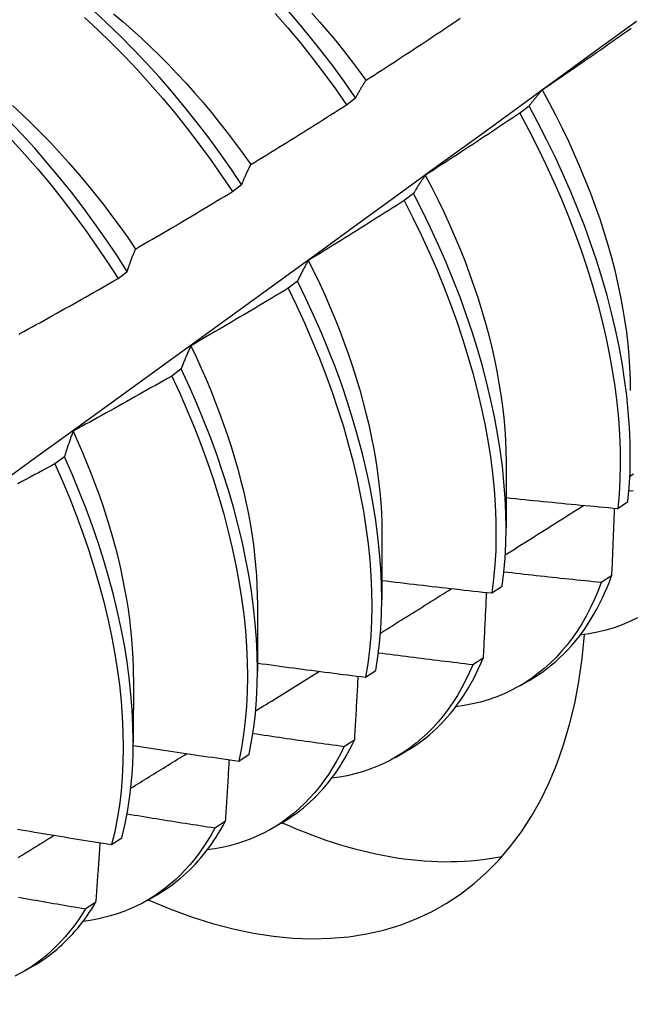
# Model space of a CAD drawing. Header units: inches. Extents: x 8.8 to 89.5, y 6.4 to 55.5.
# Tile 43 of 54: x 81.48 to 81.651, y 29.668 to 29.944. Entities that reach past the tile are written whole.
import ezdxf

# ---------------------------------------------------------------- set-up
doc = ezdxf.new("R2010")
doc.units = ezdxf.units.IN
doc.header["$MEASUREMENT"] = 0
doc.layers.add('Visible Edges(ANSI)', color=7, linetype='Continuous', lineweight=25)

msp = doc.modelspace()

# ---------------------------------------------------------------- linework, layer by layer
at = {"layer": 'Visible Edges(ANSI)'}
for p, q in [((81.57142, 29.92036), (81.574, 29.92232)), ((81.62257, 29.92002), (81.61996, 29.91804)), ((81.53948, 29.89606), (81.54206, 29.89803)), ((81.59018, 29.89551), (81.58756, 29.89352)), ((81.50745, 29.87171), (81.51004, 29.87368)), ((81.5577, 29.87096), (81.55507, 29.86898)), ((81.52512, 29.84639), (81.52248, 29.84441)), ((81.49244, 29.82181), (81.4898, 29.81982)), ((81.61614, 29.82029), (81.61611, 29.80185)), ((81.64741, 29.80733), (81.65025, 29.80924)), ((81.58134, 29.80025), (81.58132, 29.78181)), ((81.64565, 29.78843), (81.64275, 29.78657)), ((81.61215, 29.78365), (81.615, 29.78556)), ((81.54654, 29.78022), (81.54652, 29.76178)), ((81.6097, 29.76538), (81.60679, 29.76352)), ((81.51174, 29.76018), (81.51172, 29.74174)), ((81.57677, 29.76006), (81.57963, 29.76196)), ((81.61996, 29.75765), (81.62278, 29.75927)), ((81.57363, 29.74244), (81.57072, 29.7406)), ((81.54127, 29.73657), (81.54415, 29.73847)), ((81.58517, 29.73761), (81.58798, 29.73923)), ((81.53746, 29.71963), (81.53454, 29.71779)), ((81.55037, 29.71757), (81.55318, 29.71919)), ((81.50566, 29.71318), (81.50855, 29.71507)), ((81.51557, 29.69753), (81.51838, 29.69915)), ((81.50118, 29.69693), (81.49825, 29.6951)), ((81.48077, 29.6775), (81.48358, 29.67911))]:
    msp.add_line(p, q, dxfattribs=at)
at = {"layer": 'Visible Edges(ANSI)', "flags": 128}
for points in [[(81.574, 29.92232), (81.57088, 29.92678), (81.56767, 29.93117), (81.56437, 29.93548), (81.561, 29.9397), (81.55756, 29.94385), (81.55404, 29.94789)], [(81.43538, 29.94594), (81.43939, 29.94337), (81.4434, 29.94065), (81.44738, 29.93779), (81.45133, 29.9348), (81.45526, 29.93167), (81.45914, 29.92841), (81.46299, 29.92502), (81.4668, 29.92152), (81.47055, 29.91789), (81.47426, 29.91416), (81.4779, 29.91031), (81.48148, 29.90637), (81.485, 29.90232), (81.48845, 29.89819), (81.49182, 29.89396), (81.49512, 29.88965), (81.49833, 29.88527), (81.50146, 29.88081), (81.5045, 29.87629), (81.50745, 29.87171)], [(81.51004, 29.87368), (81.50709, 29.87826), (81.50404, 29.88277), (81.5009, 29.88722), (81.49768, 29.8916), (81.49438, 29.8959), (81.491, 29.90012), (81.48755, 29.90425), (81.48403, 29.90829), (81.48044, 29.91223), (81.47679, 29.91607), (81.47308, 29.91979), (81.46932, 29.92341), (81.46551, 29.92691), (81.46166, 29.93028), (81.45777, 29.93353), (81.45384, 29.93665), (81.44989, 29.93964), (81.4459, 29.94248), (81.4419, 29.94519)], [(81.49802, 29.94486), (81.50182, 29.94135), (81.50557, 29.93771), (81.50927, 29.93397), (81.51291, 29.93012), (81.51649, 29.92617), (81.52001, 29.92212), (81.52345, 29.91798), (81.52682, 29.91375), (81.53011, 29.90943), (81.53332, 29.90505), (81.53644, 29.90059), (81.53948, 29.89606)], [(81.54206, 29.89803), (81.53902, 29.90255), (81.53589, 29.907), (81.53267, 29.91138), (81.52938, 29.91569), (81.526, 29.91991), (81.52255, 29.92405), (81.51903, 29.92809), (81.51545, 29.93204), (81.5118, 29.93588), (81.5081, 29.93961), (81.50434, 29.94324), (81.50054, 29.94674)], [(81.50617, 29.94587), (81.5088, 29.94366), (81.51141, 29.94138), (81.51399, 29.93903), (81.51655, 29.93663), (81.51908, 29.93416), (81.52158, 29.93163), (81.52405, 29.92905), (81.52649, 29.92641), (81.52889, 29.92372), (81.53126, 29.92098), (81.53359, 29.91819), (81.53589, 29.91535), (81.53814, 29.91248), (81.54035, 29.90956), (81.54252, 29.9066), (81.54464, 29.90361)], [(81.5515, 29.94597), (81.55501, 29.94192), (81.55845, 29.93777), (81.56181, 29.93353), (81.5651, 29.92922), (81.56831, 29.92482), (81.57142, 29.92036)], [(81.56168, 29.94606), (81.56396, 29.9435), (81.5662, 29.94089), (81.56841, 29.93824), (81.57059, 29.93555), (81.57273, 29.93282), (81.57483, 29.93004), (81.57689, 29.92724)], [(81.57693, 29.92725), (81.57803, 29.92797), (81.57914, 29.92868), (81.58024, 29.92939), (81.58135, 29.9301), (81.58245, 29.93082), (81.58355, 29.93154), (81.58466, 29.93225), (81.58576, 29.93297), (81.58686, 29.93369), (81.58796, 29.93441), (81.58906, 29.93513), (81.59016, 29.93585), (81.59125, 29.93658), (81.59235, 29.9373), (81.59345, 29.93803), (81.59455, 29.93875), (81.59564, 29.93948), (81.59674, 29.94021), (81.59783, 29.94094), (81.59892, 29.94167), (81.60002, 29.9424), (81.60111, 29.94313), (81.6022, 29.94386), (81.60329, 29.9446)], [(81.40621, 29.76529), (81.41752, 29.77341), (81.42881, 29.78154), (81.4401, 29.78967), (81.45137, 29.7978), (81.46263, 29.80592), (81.47389, 29.81405), (81.48513, 29.82217), (81.49637, 29.83029), (81.50759, 29.83842), (81.5188, 29.84654), (81.53001, 29.85466), (81.5412, 29.86277), (81.55239, 29.87089), (81.56356, 29.879), (81.57473, 29.88711), (81.58589, 29.89522), (81.59703, 29.90333), (81.60817, 29.91143), (81.6193, 29.91953), (81.63042, 29.92763), (81.64153, 29.93572), (81.65263, 29.94381)], [(81.65118, 29.94176), (81.65011, 29.941), (81.64903, 29.94024), (81.64795, 29.93949), (81.64687, 29.93873), (81.6458, 29.93797), (81.64472, 29.93722), (81.64364, 29.93646), (81.64255, 29.93571), (81.64147, 29.93496), (81.64039, 29.9342), (81.63931, 29.93345), (81.63822, 29.9327), (81.63714, 29.93196), (81.63606, 29.93121), (81.63497, 29.93046), (81.63388, 29.92972), (81.6328, 29.92897), (81.63171, 29.92823), (81.63062, 29.92749), (81.62953, 29.92674), (81.62844, 29.926), (81.62735, 29.92526), (81.62626, 29.92453)], [(81.574, 29.92232), (81.57412, 29.92254), (81.57424, 29.92275), (81.57435, 29.92297), (81.57447, 29.92319), (81.57459, 29.9234), (81.57471, 29.92361), (81.57483, 29.92382), (81.57495, 29.92404), (81.57507, 29.92424), (81.57519, 29.92445), (81.57531, 29.92466), (81.57543, 29.92487), (81.57555, 29.92507), (81.57568, 29.92528), (81.5758, 29.92548), (81.57592, 29.92568), (81.57605, 29.92588), (81.57617, 29.92608), (81.5763, 29.92628), (81.57642, 29.92648), (81.57655, 29.92667), (81.57667, 29.92687), (81.5768, 29.92706), (81.57693, 29.92725)], [(81.62626, 29.92453), (81.6261, 29.92435), (81.62594, 29.92417), (81.62578, 29.924), (81.62562, 29.92382), (81.62547, 29.92364), (81.62531, 29.92346), (81.62515, 29.92327), (81.62499, 29.92309), (81.62484, 29.92291), (81.62468, 29.92272), (81.62453, 29.92254), (81.62438, 29.92235), (81.62422, 29.92216), (81.62407, 29.92197), (81.62392, 29.92178), (81.62376, 29.92159), (81.62361, 29.9214), (81.62346, 29.9212), (81.62331, 29.92101), (81.62316, 29.92081), (81.62301, 29.92062), (81.62287, 29.92042), (81.62272, 29.92022), (81.62257, 29.92002)], [(81.62622, 29.92452), (81.62816, 29.92096), (81.63004, 29.91738), (81.63184, 29.91378), (81.63357, 29.91016), (81.63523, 29.90654), (81.63681, 29.90291), (81.63831, 29.89927), (81.63974, 29.89564), (81.64108, 29.89201), (81.64234, 29.88839), (81.64352, 29.88477), (81.64462, 29.88118), (81.64562, 29.8776), (81.64654, 29.87404), (81.64737, 29.87051), (81.64811, 29.86701), (81.64877, 29.86354), (81.64933, 29.8601), (81.64981, 29.8567), (81.6502, 29.85334), (81.6505, 29.85002), (81.65071, 29.84675), (81.65084, 29.84354), (81.65088, 29.84037)], [(81.47789, 29.92015), (81.48059, 29.91765), (81.48326, 29.91509), (81.4859, 29.91246), (81.48851, 29.90977), (81.49108, 29.90703), (81.49362, 29.90422), (81.49612, 29.90136), (81.49857, 29.89844), (81.50099, 29.89548), (81.50335, 29.89247), (81.50567, 29.88941), (81.50794, 29.88631), (81.51016, 29.88316), (81.51233, 29.87998)], [(81.54467, 29.90364), (81.54579, 29.90433), (81.54691, 29.90501), (81.54803, 29.9057), (81.54915, 29.90639), (81.55027, 29.90708), (81.55139, 29.90777), (81.55251, 29.90846), (81.55363, 29.90915), (81.55474, 29.90984), (81.55586, 29.91054), (81.55697, 29.91123), (81.55809, 29.91193), (81.5592, 29.91262), (81.56032, 29.91332), (81.56143, 29.91402), (81.56254, 29.91472), (81.56366, 29.91542), (81.56477, 29.91612), (81.56588, 29.91683), (81.56699, 29.91753), (81.5681, 29.91824), (81.56921, 29.91894), (81.57032, 29.91965), (81.57142, 29.92036)], [(81.65025, 29.80924), (81.65061, 29.81322), (81.65083, 29.81729), (81.65091, 29.82146), (81.65086, 29.82571), (81.65068, 29.83004), (81.65036, 29.83445), (81.64991, 29.83892), (81.64932, 29.84346), (81.6486, 29.84806), (81.64775, 29.85271), (81.64676, 29.85741), (81.64565, 29.86215), (81.6444, 29.86693), (81.64302, 29.87173), (81.64152, 29.87655), (81.63989, 29.8814), (81.63814, 29.88625), (81.63626, 29.89111), (81.63427, 29.89597), (81.63215, 29.90082), (81.62992, 29.90565), (81.62758, 29.91047), (81.62513, 29.91526), (81.62257, 29.92002)], [(81.61996, 29.91804), (81.61886, 29.91731), (81.61777, 29.91657), (81.61668, 29.91584), (81.61558, 29.91511), (81.61449, 29.91438), (81.61339, 29.91364), (81.61229, 29.91292), (81.61119, 29.91219), (81.6101, 29.91146), (81.609, 29.91073), (81.6079, 29.91001), (81.6068, 29.90928), (81.6057, 29.90856), (81.60459, 29.90784), (81.60349, 29.90712), (81.60239, 29.9064), (81.60129, 29.90568), (81.60018, 29.90496), (81.59908, 29.90424), (81.59797, 29.90353), (81.59687, 29.90281), (81.59576, 29.9021), (81.59465, 29.90139), (81.59355, 29.90068)], [(81.61996, 29.91804), (81.62251, 29.91328), (81.62495, 29.90849), (81.62729, 29.90367), (81.62951, 29.89883), (81.63161, 29.89398), (81.6336, 29.88912), (81.63546, 29.88426), (81.63721, 29.87941), (81.63883, 29.87457), (81.64032, 29.86974), (81.64169, 29.86494), (81.64292, 29.86017), (81.64403, 29.85543), (81.64501, 29.85074), (81.64585, 29.84609), (81.64656, 29.8415), (81.64714, 29.83696), (81.64758, 29.83249), (81.64789, 29.82809), (81.64806, 29.82376), (81.6481, 29.81952), (81.648, 29.81536), (81.64777, 29.8113), (81.64741, 29.80733)], [(81.54206, 29.89803), (81.54217, 29.89827), (81.54227, 29.89852), (81.54237, 29.89876), (81.54248, 29.89901), (81.54258, 29.89925), (81.54269, 29.89949), (81.54279, 29.89973), (81.5429, 29.89997), (81.54301, 29.90021), (81.54312, 29.90044), (81.54322, 29.90068), (81.54333, 29.90092), (81.54344, 29.90115), (81.54355, 29.90138), (81.54366, 29.90161), (81.54377, 29.90184), (81.54388, 29.90207), (81.54399, 29.9023), (81.5441, 29.90253), (81.54421, 29.90275), (81.54433, 29.90298), (81.54444, 29.9032), (81.54455, 29.90342), (81.54467, 29.90364)], [(81.59355, 29.90068), (81.5934, 29.90047), (81.59325, 29.90027), (81.59311, 29.90006), (81.59296, 29.89986), (81.59282, 29.89965), (81.59267, 29.89944), (81.59253, 29.89923), (81.59239, 29.89902), (81.59225, 29.89881), (81.59211, 29.8986), (81.59196, 29.89838), (81.59182, 29.89817), (81.59168, 29.89795), (81.59155, 29.89773), (81.59141, 29.89752), (81.59127, 29.8973), (81.59113, 29.89708), (81.59099, 29.89685), (81.59086, 29.89663), (81.59072, 29.89641), (81.59059, 29.89618), (81.59045, 29.89596), (81.59032, 29.89573), (81.59018, 29.89551)], [(81.59351, 29.90065), (81.59531, 29.89723), (81.59704, 29.8938), (81.5987, 29.89035), (81.60029, 29.88689), (81.60181, 29.88343), (81.60325, 29.87996), (81.60462, 29.87649), (81.60592, 29.87302), (81.60714, 29.86956), (81.60828, 29.86611), (81.60935, 29.86267), (81.61034, 29.85924), (81.61125, 29.85583), (81.61209, 29.85244), (81.61285, 29.84907), (81.61353, 29.84573), (81.61413, 29.84242), (81.61465, 29.83914), (81.61509, 29.8359), (81.61545, 29.83269), (81.61574, 29.82953), (81.61594, 29.8264), (81.61606, 29.82333), (81.61611, 29.8203)], [(81.51234, 29.87998), (81.51347, 29.88064), (81.51461, 29.8813), (81.51575, 29.88196), (81.51688, 29.88262), (81.51802, 29.88328), (81.51915, 29.88395), (81.52029, 29.88461), (81.52142, 29.88528), (81.52255, 29.88594), (81.52369, 29.88661), (81.52482, 29.88728), (81.52595, 29.88795), (81.52708, 29.88862), (81.52821, 29.88929), (81.52934, 29.88996), (81.53047, 29.89064), (81.5316, 29.89131), (81.53272, 29.89199), (81.53385, 29.89266), (81.53498, 29.89334), (81.5361, 29.89402), (81.53723, 29.8947), (81.53835, 29.89538), (81.53948, 29.89606)], [(81.615, 29.78556), (81.61548, 29.78944), (81.61583, 29.79342), (81.61604, 29.7975), (81.61611, 29.80167), (81.61606, 29.80593), (81.61587, 29.81026), (81.61554, 29.81467), (81.61508, 29.81915), (81.61449, 29.8237), (81.61376, 29.8283), (81.6129, 29.83295), (81.6119, 29.83765), (81.61078, 29.8424), (81.60952, 29.84717), (81.60814, 29.85198), (81.60663, 29.8568), (81.60499, 29.86165), (81.60323, 29.8665), (81.60135, 29.87136), (81.59935, 29.87622), (81.59723, 29.88107), (81.59499, 29.8859), (81.59264, 29.89072), (81.59018, 29.89551)], [(81.58756, 29.89352), (81.58645, 29.89281), (81.58534, 29.89211), (81.58423, 29.8914), (81.58312, 29.89069), (81.58201, 29.88999), (81.58089, 29.88929), (81.57978, 29.88858), (81.57866, 29.88788), (81.57755, 29.88718), (81.57643, 29.88648), (81.57532, 29.88578), (81.5742, 29.88509), (81.57308, 29.88439), (81.57196, 29.8837), (81.57084, 29.883), (81.56972, 29.88231), (81.5686, 29.88162), (81.56748, 29.88093), (81.56636, 29.88024), (81.56524, 29.87955), (81.56412, 29.87886), (81.56299, 29.87817), (81.56187, 29.87749), (81.56075, 29.8768)], [(81.58756, 29.89352), (81.59001, 29.88873), (81.59235, 29.88391), (81.59458, 29.87908), (81.59669, 29.87423), (81.59868, 29.86937), (81.60056, 29.86451), (81.60231, 29.85966), (81.60394, 29.85482), (81.60544, 29.84999), (81.60681, 29.84519), (81.60806, 29.84041), (81.60917, 29.83568), (81.61015, 29.83098), (81.61101, 29.82633), (81.61172, 29.82173), (81.61231, 29.81719), (81.61276, 29.81272), (81.61307, 29.80831), (81.61326, 29.80398), (81.6133, 29.79973), (81.61321, 29.79557), (81.61299, 29.79149), (81.61264, 29.78752), (81.61215, 29.78365)], [(81.51004, 29.87368), (81.51013, 29.87395), (81.51022, 29.87423), (81.51031, 29.8745), (81.51041, 29.87477), (81.5105, 29.87505), (81.51059, 29.87532), (81.51068, 29.87558), (81.51078, 29.87585), (81.51087, 29.87612), (81.51097, 29.87638), (81.51106, 29.87665), (81.51116, 29.87691), (81.51125, 29.87717), (81.51135, 29.87744), (81.51145, 29.8777), (81.51154, 29.87795), (81.51164, 29.87821), (81.51174, 29.87847), (81.51184, 29.87872), (81.51194, 29.87898), (81.51204, 29.87923), (81.51213, 29.87948), (81.51223, 29.87973), (81.51234, 29.87998)], [(81.56075, 29.8768), (81.56061, 29.87657), (81.56048, 29.87634), (81.56035, 29.8761), (81.56022, 29.87587), (81.56009, 29.87563), (81.55996, 29.8754), (81.55983, 29.87516), (81.5597, 29.87492), (81.55957, 29.87468), (81.55944, 29.87444), (81.55931, 29.8742), (81.55919, 29.87396), (81.55906, 29.87371), (81.55893, 29.87347), (81.55881, 29.87322), (81.55868, 29.87298), (81.55856, 29.87273), (81.55843, 29.87248), (81.55831, 29.87223), (81.55819, 29.87198), (81.55806, 29.87173), (81.55794, 29.87147), (81.55782, 29.87122), (81.5577, 29.87096)], [(81.56073, 29.8768), (81.56237, 29.87353), (81.56394, 29.87024), (81.56544, 29.86694), (81.56689, 29.86363), (81.56826, 29.86033), (81.56958, 29.85702), (81.57082, 29.85371), (81.57201, 29.8504), (81.57312, 29.8471), (81.57416, 29.84382), (81.57514, 29.84054), (81.57605, 29.83728), (81.57689, 29.83403), (81.57766, 29.83081), (81.57835, 29.82761), (81.57898, 29.82443), (81.57953, 29.82129), (81.58001, 29.81817), (81.58042, 29.81509), (81.58075, 29.81204), (81.58101, 29.80903), (81.58119, 29.80607), (81.58129, 29.80315), (81.58132, 29.80027)], [(81.47993, 29.85628), (81.48109, 29.85691), (81.48224, 29.85754), (81.48339, 29.85817), (81.48454, 29.85881), (81.4857, 29.85944), (81.48685, 29.86008), (81.488, 29.86072), (81.48914, 29.86136), (81.49029, 29.862), (81.49144, 29.86264), (81.49259, 29.86328), (81.49373, 29.86392), (81.49488, 29.86456), (81.49603, 29.86521), (81.49717, 29.86585), (81.49832, 29.8665), (81.49946, 29.86715), (81.5006, 29.8678), (81.50175, 29.86845), (81.50289, 29.8691), (81.50403, 29.86975), (81.50517, 29.8704), (81.50631, 29.87106), (81.50745, 29.87171)], [(81.57963, 29.76196), (81.58023, 29.76574), (81.58071, 29.76963), (81.58104, 29.77362), (81.58125, 29.77771), (81.58132, 29.78188), (81.58125, 29.78614), (81.58105, 29.79048), (81.58072, 29.7949), (81.58025, 29.79938), (81.57965, 29.80393), (81.57891, 29.80853), (81.57804, 29.81319), (81.57704, 29.81789), (81.57591, 29.82264), (81.57465, 29.82742), (81.57325, 29.83222), (81.57174, 29.83705), (81.57009, 29.8419), (81.56832, 29.84675), (81.56643, 29.85161), (81.56443, 29.85646), (81.5623, 29.86131), (81.56006, 29.86615), (81.5577, 29.87096)], [(81.55507, 29.86898), (81.55395, 29.8683), (81.55282, 29.86762), (81.55169, 29.86694), (81.55056, 29.86626), (81.54943, 29.86558), (81.5483, 29.8649), (81.54717, 29.86423), (81.54604, 29.86355), (81.54491, 29.86288), (81.54378, 29.86221), (81.54264, 29.86154), (81.54151, 29.86087), (81.54038, 29.8602), (81.53924, 29.85953), (81.53811, 29.85886), (81.53697, 29.8582), (81.53584, 29.85753), (81.5347, 29.85687), (81.53356, 29.8562), (81.53242, 29.85554), (81.53128, 29.85488), (81.53015, 29.85422), (81.52901, 29.85356), (81.52787, 29.85291)], [(81.55507, 29.86898), (81.55742, 29.86416), (81.55965, 29.85933), (81.56177, 29.85448), (81.56377, 29.84962), (81.56565, 29.84476), (81.56741, 29.83991), (81.56904, 29.83506), (81.57055, 29.83024), (81.57193, 29.82543), (81.57319, 29.82066), (81.57431, 29.81592), (81.5753, 29.81122), (81.57616, 29.80656), (81.57689, 29.80196), (81.57748, 29.79742), (81.57794, 29.79294), (81.57826, 29.78853), (81.57845, 29.7842), (81.5785, 29.77994), (81.57842, 29.77577), (81.57821, 29.77169), (81.57786, 29.76771), (81.57738, 29.76383), (81.57677, 29.76006)], [(81.47985, 29.856), (81.47993, 29.85628)], [(81.52787, 29.85291), (81.52775, 29.85265), (81.52763, 29.85239), (81.52751, 29.85213), (81.52739, 29.85186), (81.52727, 29.8516), (81.52715, 29.85134), (81.52703, 29.85107), (81.52692, 29.8508), (81.5268, 29.85054), (81.52669, 29.85027), (81.52657, 29.85), (81.52646, 29.84973), (81.52634, 29.84946), (81.52623, 29.84918), (81.52612, 29.84891), (81.526, 29.84863), (81.52589, 29.84836), (81.52578, 29.84808), (81.52567, 29.8478), (81.52556, 29.84752), (81.52545, 29.84724), (81.52534, 29.84696), (81.52523, 29.84668), (81.52512, 29.84639)], [(81.52782, 29.85291), (81.5293, 29.84977), (81.53073, 29.84663), (81.53211, 29.84349), (81.53343, 29.84034), (81.53468, 29.83719), (81.53588, 29.83404), (81.53702, 29.8309), (81.5381, 29.82776), (81.53912, 29.82463), (81.54007, 29.82151), (81.54096, 29.81841), (81.54179, 29.81532), (81.54255, 29.81225), (81.54324, 29.8092), (81.54387, 29.80617), (81.54443, 29.80316), (81.54492, 29.80019), (81.54535, 29.79724), (81.5457, 29.79432), (81.54599, 29.79143), (81.54622, 29.78858), (81.54637, 29.78577), (81.54646, 29.78299), (81.54649, 29.78026)], [(81.54415, 29.73847), (81.54487, 29.74214), (81.54547, 29.74593), (81.54593, 29.74983), (81.54626, 29.75382), (81.54646, 29.75791), (81.54652, 29.76209), (81.54645, 29.76636), (81.54624, 29.7707), (81.5459, 29.77512), (81.54542, 29.77961), (81.54481, 29.78416), (81.54406, 29.78877), (81.54319, 29.79343), (81.54218, 29.79814), (81.54104, 29.80288), (81.53977, 29.80766), (81.53837, 29.81247), (81.53684, 29.8173), (81.53519, 29.82214), (81.53342, 29.827), (81.53152, 29.83186), (81.5295, 29.83671), (81.52737, 29.84156), (81.52512, 29.84639)], [(81.52248, 29.84441), (81.52134, 29.84375), (81.5202, 29.8431), (81.51905, 29.84245), (81.51791, 29.8418), (81.51676, 29.84115), (81.51562, 29.8405), (81.51447, 29.83985), (81.51333, 29.8392), (81.51218, 29.83856), (81.51103, 29.83791), (81.50988, 29.83727), (81.50873, 29.83663), (81.50758, 29.83598), (81.50643, 29.83534), (81.50528, 29.8347), (81.50413, 29.83407), (81.50298, 29.83343), (81.50183, 29.83279), (81.50067, 29.83216), (81.49952, 29.83152), (81.49836, 29.83089), (81.49721, 29.83026), (81.49605, 29.82963), (81.4949, 29.829)], [(81.52248, 29.84441), (81.52472, 29.83957), (81.52685, 29.83473), (81.52886, 29.82987), (81.53074, 29.82501), (81.53251, 29.82016), (81.53415, 29.81531), (81.53567, 29.81048), (81.53706, 29.80568), (81.53832, 29.8009), (81.53945, 29.79616), (81.54045, 29.79145), (81.54131, 29.7868), (81.54205, 29.78219), (81.54265, 29.77765), (81.54311, 29.77316), (81.54345, 29.76875), (81.54364, 29.76441), (81.54371, 29.76015), (81.54363, 29.75598), (81.54343, 29.75189), (81.54309, 29.74791), (81.54262, 29.74402), (81.54201, 29.74024), (81.54127, 29.73657)], [(81.4949, 29.829), (81.49479, 29.82871), (81.49468, 29.82842), (81.49458, 29.82813), (81.49447, 29.82784), (81.49436, 29.82755), (81.49426, 29.82726), (81.49415, 29.82696), (81.49405, 29.82667), (81.49394, 29.82637), (81.49384, 29.82608), (81.49374, 29.82578), (81.49363, 29.82548), (81.49353, 29.82518), (81.49343, 29.82488), (81.49333, 29.82458), (81.49323, 29.82427), (81.49313, 29.82397), (81.49303, 29.82366), (81.49293, 29.82336), (81.49283, 29.82305), (81.49273, 29.82274), (81.49263, 29.82243), (81.49254, 29.82212), (81.49244, 29.82181)], [(81.49487, 29.82898), (81.49622, 29.826), (81.49752, 29.82302), (81.49876, 29.82004), (81.49996, 29.81705), (81.50109, 29.81407), (81.50218, 29.81109), (81.5032, 29.80812), (81.50417, 29.80515), (81.50508, 29.8022), (81.50593, 29.79925), (81.50672, 29.79632), (81.50745, 29.7934), (81.50813, 29.7905), (81.50875, 29.78762), (81.5093, 29.78475), (81.5098, 29.78191), (81.51025, 29.7791), (81.51063, 29.77631), (81.51095, 29.77354), (81.51122, 29.77081), (81.51143, 29.7681), (81.51157, 29.76543), (81.51166, 29.7628), (81.51169, 29.7602)], [(81.50855, 29.71507), (81.50939, 29.71864), (81.51011, 29.72233), (81.5107, 29.72612), (81.51116, 29.73002), (81.51148, 29.73402), (81.51166, 29.73812), (81.51172, 29.7423), (81.51164, 29.74657), (81.51142, 29.75092), (81.51107, 29.75535), (81.51059, 29.75984), (81.50997, 29.76439), (81.50922, 29.76901), (81.50833, 29.77367), (81.50732, 29.77838), (81.50617, 29.78313), (81.50489, 29.78791), (81.50348, 29.79272), (81.50195, 29.79755), (81.50029, 29.80239), (81.49851, 29.80725), (81.49661, 29.81211), (81.49458, 29.81696), (81.49244, 29.82181)], [(81.4898, 29.81982), (81.48864, 29.8192), (81.48748, 29.81857), (81.48632, 29.81795), (81.48516, 29.81732), (81.484, 29.8167), (81.48284, 29.81608), (81.48168, 29.81546), (81.48051, 29.81484), (81.47935, 29.81422)], [(81.4898, 29.81982), (81.49193, 29.81497), (81.49394, 29.81012), (81.49584, 29.80526), (81.49761, 29.8004), (81.49926, 29.79556), (81.50078, 29.79073), (81.50218, 29.78592), (81.50345, 29.78114), (81.50459, 29.7764), (81.50559, 29.77169), (81.50647, 29.76703), (81.50721, 29.76243), (81.50782, 29.75788), (81.50829, 29.75339), (81.50863, 29.74897), (81.50884, 29.74463), (81.50891, 29.74036), (81.50884, 29.73618), (81.50865, 29.7321), (81.50831, 29.7281), (81.50785, 29.72421), (81.50725, 29.72042), (81.50652, 29.71675), (81.50566, 29.71318)], [(81.65078, 29.81637), (81.65178, 29.817)], [(81.6517, 29.81214), (81.65053, 29.81225)], [(81.61612, 29.81035), (81.61743, 29.81022), (81.61873, 29.81008), (81.62003, 29.80995), (81.62133, 29.80982), (81.62264, 29.80968), (81.62394, 29.80955), (81.62524, 29.80942), (81.62654, 29.80929), (81.62785, 29.80916), (81.62915, 29.80904), (81.63045, 29.80891), (81.63176, 29.80878), (81.63306, 29.80866), (81.63436, 29.80853), (81.63567, 29.80841), (81.63697, 29.80828), (81.63828, 29.80816), (81.63958, 29.80804), (81.64089, 29.80792), (81.64219, 29.8078), (81.64349, 29.80768), (81.6448, 29.80756), (81.6461, 29.80744), (81.64741, 29.80733)], [(81.61587, 29.79431), (81.61679, 29.79489), (81.61771, 29.79547), (81.61863, 29.79605), (81.61954, 29.79663), (81.62046, 29.79721), (81.62138, 29.79778), (81.6223, 29.79836), (81.62322, 29.79894), (81.62413, 29.79952), (81.62505, 29.8001), (81.62597, 29.80068), (81.62689, 29.80126), (81.6278, 29.80184), (81.62872, 29.80242), (81.62964, 29.80299), (81.63056, 29.80357), (81.63147, 29.80415), (81.63239, 29.80473), (81.63331, 29.80531), (81.63422, 29.80589), (81.63514, 29.80647), (81.63606, 29.80705), (81.63698, 29.80763), (81.63789, 29.80821)], [(81.64643, 29.80741), (81.6464, 29.80663), (81.64637, 29.80584), (81.64634, 29.80506), (81.64631, 29.80427), (81.64627, 29.80348), (81.64624, 29.80269), (81.64621, 29.80191), (81.64618, 29.80112), (81.64615, 29.80033), (81.64612, 29.79954), (81.64608, 29.79875), (81.64605, 29.79796), (81.64602, 29.79717), (81.64599, 29.79637), (81.64595, 29.79558), (81.64592, 29.79479), (81.64589, 29.794), (81.64585, 29.7932), (81.64582, 29.79241), (81.64579, 29.79162), (81.64575, 29.79082), (81.64572, 29.79003), (81.64569, 29.78923), (81.64565, 29.78843)], [(81.58132, 29.78716), (81.58261, 29.78701), (81.58389, 29.78685), (81.58517, 29.7867), (81.58645, 29.78654), (81.58774, 29.78639), (81.58902, 29.78624), (81.5903, 29.78609), (81.59159, 29.78594), (81.59287, 29.78579), (81.59415, 29.78564), (81.59544, 29.78549), (81.59672, 29.78535), (81.59801, 29.7852), (81.59929, 29.78506), (81.60058, 29.78491), (81.60186, 29.78477), (81.60315, 29.78462), (81.60443, 29.78448), (81.60572, 29.78434), (81.607, 29.7842), (81.60829, 29.78406), (81.60958, 29.78392), (81.61086, 29.78378), (81.61215, 29.78365)], [(81.64275, 29.78657), (81.64161, 29.78668), (81.64048, 29.7868), (81.63934, 29.78691), (81.6382, 29.78703), (81.63707, 29.78715), (81.63593, 29.78726), (81.63479, 29.78738), (81.63366, 29.7875), (81.63252, 29.78762), (81.63138, 29.78774), (81.63025, 29.78787), (81.62911, 29.78799), (81.62798, 29.78811), (81.62684, 29.78823), (81.6257, 29.78836), (81.62457, 29.78848), (81.62343, 29.78861), (81.6223, 29.78873), (81.62116, 29.78886), (81.62003, 29.78899), (81.61889, 29.78912), (81.61776, 29.78925), (81.61662, 29.78938), (81.61549, 29.78951)], [(81.62278, 29.75927), (81.62405, 29.76003), (81.62529, 29.76083), (81.62651, 29.76168), (81.62771, 29.76256), (81.62888, 29.76349), (81.63002, 29.76445), (81.63113, 29.76546), (81.63222, 29.76651), (81.63328, 29.7676), (81.63431, 29.76873), (81.63532, 29.76989), (81.63629, 29.7711), (81.63724, 29.77234), (81.63816, 29.77362), (81.63905, 29.77494), (81.6399, 29.7763), (81.64073, 29.77769), (81.64153, 29.77912), (81.64229, 29.78059), (81.64303, 29.78209), (81.64373, 29.78362), (81.6444, 29.78519), (81.64504, 29.7868), (81.64565, 29.78843)], [(81.58094, 29.7724), (81.58177, 29.77292), (81.58261, 29.77344), (81.58344, 29.77396), (81.58427, 29.77448), (81.5851, 29.775), (81.58593, 29.77552), (81.58676, 29.77604), (81.58759, 29.77656), (81.58842, 29.77708), (81.58925, 29.7776), (81.59009, 29.77812), (81.59092, 29.77864), (81.59175, 29.77916), (81.59258, 29.77968), (81.59341, 29.7802), (81.59424, 29.78072), (81.59507, 29.78124), (81.5959, 29.78176), (81.59673, 29.78228), (81.59756, 29.78281), (81.59839, 29.78333), (81.59922, 29.78385), (81.60005, 29.78437), (81.60088, 29.78489)], [(81.64275, 29.78657), (81.64181, 29.7841), (81.64079, 29.78172), (81.6397, 29.77941), (81.63854, 29.77718), (81.63731, 29.77504), (81.63601, 29.77298), (81.63464, 29.77101), (81.6332, 29.76912), (81.63169, 29.76732), (81.63012, 29.76562), (81.62849, 29.764), (81.62679, 29.76248), (81.62503, 29.76105), (81.62321, 29.75971), (81.62134, 29.75847), (81.6194, 29.75733), (81.61741, 29.75629), (81.61536, 29.75534), (81.61327, 29.7545), (81.61112, 29.75375), (81.60892, 29.75311), (81.60668, 29.75256), (81.60439, 29.75212), (81.60205, 29.75178)], [(81.61058, 29.78381), (81.61055, 29.78305), (81.61051, 29.78229), (81.61048, 29.78152), (81.61044, 29.78076), (81.61041, 29.77999), (81.61037, 29.77923), (81.61033, 29.77846), (81.6103, 29.77769), (81.61026, 29.77693), (81.61023, 29.77616), (81.61019, 29.77539), (81.61015, 29.77463), (81.61011, 29.77386), (81.61008, 29.77309), (81.61004, 29.77232), (81.61, 29.77155), (81.60997, 29.77078), (81.60993, 29.77001), (81.60989, 29.76924), (81.60985, 29.76847), (81.60981, 29.7677), (81.60978, 29.76693), (81.60974, 29.76615), (81.6097, 29.76538)], [(81.65293, 29.77669), (81.65079, 29.77566), (81.64861, 29.77474), (81.64636, 29.77393), (81.64406, 29.77324), (81.64171, 29.77265), (81.6393, 29.77218), (81.63685, 29.77182)], [(81.60679, 29.76352), (81.60569, 29.76365), (81.60459, 29.76378), (81.60348, 29.76392), (81.60238, 29.76405), (81.60128, 29.76418), (81.60018, 29.76432), (81.59908, 29.76445), (81.59798, 29.76459), (81.59688, 29.76472), (81.59578, 29.76486), (81.59468, 29.76499), (81.59358, 29.76513), (81.59248, 29.76527), (81.59138, 29.76541), (81.59028, 29.76555), (81.58918, 29.76569), (81.58808, 29.76583), (81.58698, 29.76597), (81.58588, 29.76611), (81.58478, 29.76626), (81.58368, 29.7664), (81.58258, 29.76654), (81.58148, 29.76669), (81.58038, 29.76683)], [(81.58798, 29.73923), (81.58915, 29.73993), (81.5903, 29.74067), (81.59143, 29.74144), (81.59254, 29.74224), (81.59363, 29.74309), (81.59469, 29.74396), (81.59573, 29.74487), (81.59675, 29.74582), (81.59775, 29.7468), (81.59872, 29.74781), (81.59967, 29.74886), (81.60059, 29.74994), (81.60149, 29.75105), (81.60236, 29.7522), (81.60321, 29.75338), (81.60404, 29.75459), (81.60484, 29.75583), (81.60561, 29.7571), (81.60636, 29.75841), (81.60708, 29.75974), (81.60777, 29.76111), (81.60844, 29.7625), (81.60908, 29.76393), (81.6097, 29.76538)], [(81.54652, 29.76402), (81.54778, 29.76385), (81.54904, 29.76368), (81.5503, 29.76351), (81.55155, 29.76333), (81.55281, 29.76316), (81.55407, 29.76299), (81.55533, 29.76282), (81.55659, 29.76266), (81.55785, 29.76249), (81.55911, 29.76232), (81.56037, 29.76215), (81.56163, 29.76199), (81.56289, 29.76182), (81.56415, 29.76166), (81.56541, 29.7615), (81.56667, 29.76133), (81.56794, 29.76117), (81.5692, 29.76101), (81.57046, 29.76085), (81.57172, 29.76069), (81.57298, 29.76053), (81.57424, 29.76037), (81.57551, 29.76022), (81.57677, 29.76006)], [(81.60679, 29.76352), (81.60581, 29.76127), (81.60477, 29.75909), (81.60366, 29.75699), (81.60249, 29.75496), (81.60125, 29.753), (81.59995, 29.75113), (81.59859, 29.74933), (81.59718, 29.74761), (81.5957, 29.74597), (81.59416, 29.74441), (81.59257, 29.74294), (81.59092, 29.74155), (81.58922, 29.74025), (81.58746, 29.73903), (81.58566, 29.7379), (81.5838, 29.73686), (81.58189, 29.7359), (81.57993, 29.73504), (81.57793, 29.73426), (81.57588, 29.73357), (81.57378, 29.73298), (81.57165, 29.73247), (81.56947, 29.73206), (81.56725, 29.73174)], [(81.546, 29.75061), (81.54674, 29.75108), (81.54748, 29.75154), (81.54823, 29.752), (81.54897, 29.75246), (81.54971, 29.75293), (81.55046, 29.75339), (81.5512, 29.75385), (81.55194, 29.75431), (81.55269, 29.75477), (81.55343, 29.75524), (81.55417, 29.7557), (81.55492, 29.75616), (81.55566, 29.75662), (81.5564, 29.75709), (81.55715, 29.75755), (81.55789, 29.75801), (81.55863, 29.75847), (81.55938, 29.75894), (81.56012, 29.7594), (81.56086, 29.75986), (81.5616, 29.76032), (81.56235, 29.76079), (81.56309, 29.76125), (81.56383, 29.76171)], [(81.57463, 29.76033), (81.57459, 29.75958), (81.57455, 29.75884), (81.57451, 29.7581), (81.57447, 29.75736), (81.57443, 29.75662), (81.57439, 29.75587), (81.57435, 29.75513), (81.57431, 29.75439), (81.57426, 29.75364), (81.57422, 29.7529), (81.57418, 29.75216), (81.57414, 29.75141), (81.5741, 29.75067), (81.57406, 29.74992), (81.57402, 29.74917), (81.57398, 29.74843), (81.57393, 29.74768), (81.57389, 29.74693), (81.57385, 29.74619), (81.57381, 29.74544), (81.57376, 29.74469), (81.57372, 29.74394), (81.57368, 29.74319), (81.57363, 29.74244)], [(81.57072, 29.7406), (81.56965, 29.74074), (81.56859, 29.74089), (81.56752, 29.74103), (81.56646, 29.74118), (81.5654, 29.74133), (81.56433, 29.74147), (81.56327, 29.74162), (81.56221, 29.74177), (81.56115, 29.74192), (81.56008, 29.74207), (81.55902, 29.74222), (81.55796, 29.74237), (81.5569, 29.74252), (81.55583, 29.74268), (81.55477, 29.74283), (81.55371, 29.74298), (81.55265, 29.74314), (81.55159, 29.74329), (81.55052, 29.74345), (81.54946, 29.7436), (81.5484, 29.74376), (81.54734, 29.74391), (81.54628, 29.74407), (81.54522, 29.74423)], [(81.51172, 29.74094), (81.51295, 29.74075), (81.51417, 29.74056), (81.5154, 29.74037), (81.51663, 29.74018), (81.51786, 29.74), (81.51909, 29.73981), (81.52033, 29.73962), (81.52156, 29.73944), (81.52279, 29.73925), (81.52402, 29.73907), (81.52525, 29.73889), (81.52648, 29.73871), (81.52771, 29.73852), (81.52894, 29.73834), (81.53018, 29.73816), (81.53141, 29.73798), (81.53264, 29.7378), (81.53387, 29.73763), (81.53511, 29.73745), (81.53634, 29.73727), (81.53757, 29.7371), (81.53881, 29.73692), (81.54004, 29.73675), (81.54127, 29.73657)], [(81.57072, 29.7406), (81.56971, 29.73855), (81.56865, 29.73658), (81.56753, 29.73466), (81.56636, 29.73282), (81.56513, 29.73105), (81.56384, 29.72935), (81.5625, 29.72771), (81.56111, 29.72616), (81.55967, 29.72467), (81.55817, 29.72326), (81.55663, 29.72192), (81.55503, 29.72066), (81.55339, 29.71948), (81.5517, 29.71837), (81.54996, 29.71734), (81.54818, 29.7164), (81.54636, 29.71553), (81.54449, 29.71474), (81.54258, 29.71403), (81.54063, 29.7134), (81.53864, 29.71285), (81.53662, 29.71239), (81.53455, 29.712), (81.53245, 29.7117)], [(81.55318, 29.71919), (81.55425, 29.71983), (81.55531, 29.7205), (81.55635, 29.7212), (81.55737, 29.72193), (81.55838, 29.72269), (81.55936, 29.72348), (81.56033, 29.72429), (81.56127, 29.72514), (81.5622, 29.72602), (81.56311, 29.72692), (81.56399, 29.72785), (81.56486, 29.72881), (81.56571, 29.7298), (81.56654, 29.73082), (81.56734, 29.73186), (81.56813, 29.73293), (81.56889, 29.73403), (81.56963, 29.73515), (81.57036, 29.7363), (81.57106, 29.73748), (81.57173, 29.73868), (81.57239, 29.73991), (81.57302, 29.74116), (81.57363, 29.74244)], [(81.51104, 29.72898), (81.51169, 29.72938), (81.51235, 29.72978), (81.513, 29.73019), (81.51366, 29.73059), (81.51431, 29.731), (81.51497, 29.7314), (81.51562, 29.7318), (81.51627, 29.73221), (81.51693, 29.73261), (81.51758, 29.73302), (81.51824, 29.73342), (81.51889, 29.73382), (81.51955, 29.73423), (81.5202, 29.73463), (81.52085, 29.73504), (81.52151, 29.73544), (81.52216, 29.73585), (81.52282, 29.73625), (81.52347, 29.73666), (81.52412, 29.73706), (81.52478, 29.73746), (81.52543, 29.73787), (81.52609, 29.73827), (81.52674, 29.73868)], [(81.53856, 29.73695), (81.53852, 29.73624), (81.53847, 29.73552), (81.53843, 29.7348), (81.53838, 29.73408), (81.53834, 29.73336), (81.53829, 29.73264), (81.53825, 29.73192), (81.5382, 29.7312), (81.53816, 29.73048), (81.53811, 29.72976), (81.53807, 29.72904), (81.53802, 29.72831), (81.53798, 29.72759), (81.53793, 29.72687), (81.53788, 29.72615), (81.53784, 29.72542), (81.53779, 29.7247), (81.53775, 29.72398), (81.5377, 29.72325), (81.53765, 29.72253), (81.5376, 29.7218), (81.53756, 29.72108), (81.53751, 29.72035), (81.53746, 29.71963)], [(81.53454, 29.71779), (81.53351, 29.71795), (81.53249, 29.7181), (81.53146, 29.71826), (81.53044, 29.71842), (81.52942, 29.71858), (81.52839, 29.71874), (81.52737, 29.7189), (81.52635, 29.71906), (81.52533, 29.71922), (81.5243, 29.71938), (81.52328, 29.71954), (81.52226, 29.71971), (81.52124, 29.71987), (81.52021, 29.72003), (81.51919, 29.7202), (81.51817, 29.72036), (81.51715, 29.72053), (81.51613, 29.72069), (81.51511, 29.72086), (81.51409, 29.72103), (81.51306, 29.7212), (81.51204, 29.72136), (81.51102, 29.72153), (81.51, 29.7217)], [(81.51838, 29.69915), (81.51936, 29.69973), (81.52032, 29.70034), (81.52127, 29.70097), (81.5222, 29.70162), (81.52312, 29.7023), (81.52402, 29.703), (81.52491, 29.70373), (81.52578, 29.70448), (81.52664, 29.70525), (81.52748, 29.70605), (81.5283, 29.70687), (81.52911, 29.70772), (81.5299, 29.70859), (81.53067, 29.70948), (81.53143, 29.71039), (81.53217, 29.71133), (81.53289, 29.71229), (81.5336, 29.71327), (81.53429, 29.71428), (81.53496, 29.7153), (81.53561, 29.71635), (81.53625, 29.71742), (81.53686, 29.71851), (81.53746, 29.71963)], [(81.47926, 29.71751), (81.48046, 29.7173), (81.48165, 29.7171), (81.48285, 29.7169), (81.48405, 29.7167), (81.48525, 29.7165), (81.48645, 29.7163), (81.48765, 29.7161), (81.48885, 29.7159), (81.49005, 29.7157), (81.49125, 29.7155), (81.49245, 29.71531), (81.49365, 29.71511), (81.49485, 29.71492), (81.49605, 29.71472), (81.49725, 29.71453), (81.49845, 29.71433), (81.49965, 29.71414), (81.50086, 29.71395), (81.50206, 29.71376), (81.50326, 29.71356), (81.50446, 29.71337), (81.50566, 29.71318)], [(81.47946, 29.70956), (81.48002, 29.70991), (81.48059, 29.71025), (81.48115, 29.7106), (81.48171, 29.71094), (81.48228, 29.71129), (81.48284, 29.71163), (81.4834, 29.71198), (81.48397, 29.71232), (81.48453, 29.71267), (81.48509, 29.71302), (81.48566, 29.71336), (81.48622, 29.71371), (81.48678, 29.71405), (81.48735, 29.7144), (81.48791, 29.71475), (81.48847, 29.71509), (81.48904, 29.71544), (81.4896, 29.71578)], [(81.53454, 29.71779), (81.53352, 29.71594), (81.53245, 29.71416), (81.53133, 29.71244), (81.53016, 29.71078), (81.52894, 29.70918), (81.52767, 29.70764), (81.52636, 29.70617), (81.525, 29.70476), (81.5236, 29.70342), (81.52215, 29.70215), (81.52066, 29.70095), (81.51912, 29.69981), (81.51754, 29.69874), (81.51592, 29.69774), (81.51426, 29.69681), (81.51256, 29.69595), (81.51082, 29.69516), (81.50905, 29.69445), (81.50723, 29.6938), (81.50538, 29.69323), (81.5035, 29.69273), (81.50158, 29.6923), (81.49964, 29.69194), (81.49765, 29.69166)], [(81.50239, 29.7137), (81.50234, 29.71301), (81.50229, 29.71231), (81.50224, 29.71162), (81.50219, 29.71092), (81.50214, 29.71022), (81.50209, 29.70953), (81.50204, 29.70883), (81.50199, 29.70813), (81.50194, 29.70743), (81.50189, 29.70673), (81.50185, 29.70604), (81.5018, 29.70534), (81.50174, 29.70464), (81.50169, 29.70394), (81.50164, 29.70324), (81.50159, 29.70254), (81.50154, 29.70184), (81.50149, 29.70114), (81.50144, 29.70044), (81.50139, 29.69974), (81.50134, 29.69904), (81.50129, 29.69834), (81.50124, 29.69763), (81.50118, 29.69693)], [(81.49825, 29.6951), (81.49727, 29.69527), (81.49629, 29.69544), (81.4953, 29.69561), (81.49432, 29.69578), (81.49334, 29.69595), (81.49236, 29.69611), (81.49138, 29.69628), (81.4904, 29.69646), (81.48942, 29.69663), (81.48844, 29.6968), (81.48746, 29.69697), (81.48648, 29.69714), (81.4855, 29.69731), (81.48452, 29.69749), (81.48354, 29.69766), (81.48256, 29.69784), (81.48158, 29.69801), (81.4806, 29.69819), (81.47962, 29.69836)], [(81.48358, 29.67911), (81.48446, 29.67963), (81.48533, 29.68017), (81.48619, 29.68074), (81.48703, 29.68131), (81.48786, 29.68191), (81.48868, 29.68253), (81.48949, 29.68317), (81.49028, 29.68383), (81.49106, 29.68451), (81.49183, 29.68521), (81.49259, 29.68592), (81.49333, 29.68666), (81.49406, 29.68741), (81.49478, 29.68819), (81.49548, 29.68898), (81.49617, 29.68979), (81.49685, 29.69062), (81.49751, 29.69147), (81.49816, 29.69233), (81.49879, 29.69322), (81.49941, 29.69412), (81.50002, 29.69504), (81.50061, 29.69598), (81.50118, 29.69693)], [(81.49825, 29.6951), (81.49722, 29.69345), (81.49615, 29.69185), (81.49504, 29.69031), (81.49389, 29.68882), (81.49269, 29.68739), (81.49145, 29.68601), (81.49017, 29.68469), (81.48885, 29.68343), (81.48749, 29.68223), (81.4861, 29.68109), (81.48466, 29.68001), (81.48319, 29.67899), (81.48168, 29.67803), (81.48013, 29.67713), (81.47855, 29.6763)]]:
    msp.add_lwpolyline(points, dxfattribs=at)
at = {"layer": 'Visible Edges(ANSI)'}
for centre, start_param, end_param in [((81.50076, 29.86491), 5.609807, 6.983738), ((81.53824, 29.88649), 5.609802, 6.090172)]:
    msp.add_ellipse(centre, major_axis=(0.09731, -0.16898), ratio=0.578093, start_param=start_param, end_param=end_param, dxfattribs=at)

doc.saveas('drawing.dxf')
